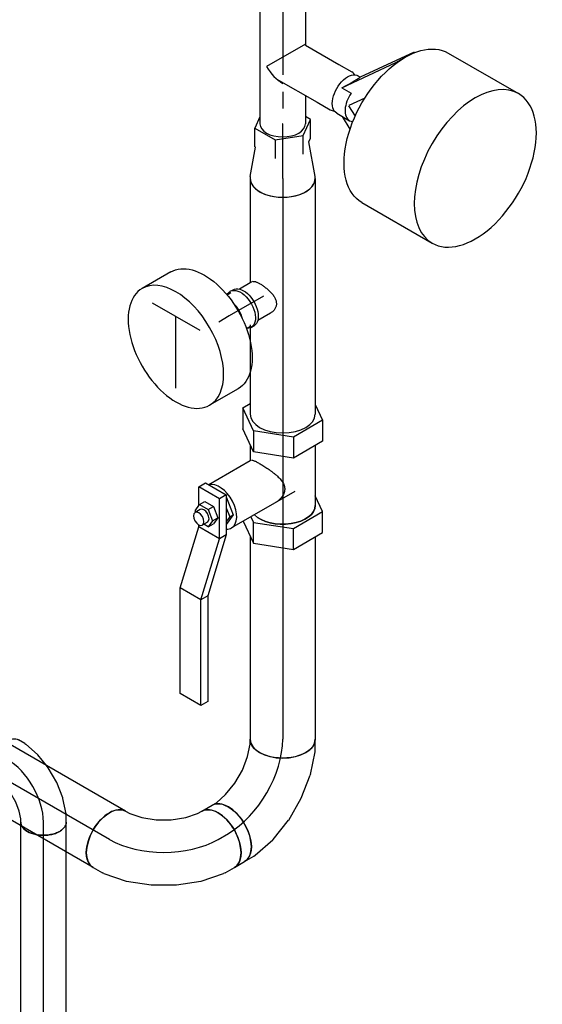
# Model space of a CAD drawing. Extents: x -156717 to 425753, y -51191 to 363295.
# Tile 95 of 256: x 56950 to 57337, y 133198 to 133928. Entities that reach past the tile are written whole.
import ezdxf
from ezdxf.enums import TextEntityAlignment as Align
from ezdxf.lldxf.tags import DXFTag

# ---------------------------------------------------------------- set-up
doc = ezdxf.new("R2010")
doc.units = 0
doc.header["$LTSCALE"] = 50
doc.linetypes.add('CENTER', pattern=[2, 1.25, -0.25, 0.25, -0.25])
doc.linetypes.add('STREEPJES', pattern=[0.1, 0.05, -0.05])
doc.layers.get('0').update_dxf_attribs({"linetype": 'CONTINUOUS'})
for name, color, linetype in [('WL561---_AANVOER_D', 20, 'CONTINUOUS'), ('WL561---_AANVOER_HARTLIJ', 8, 'CONTINUOUS'), ('WL561---_RETOUR_D', 21, 'CONTINUOUS'), ('WL561---_RETOUR_HARTLIJN', 8, 'CONTINUOUS')]:
    doc.layers.add(name, color=color, linetype=linetype)
doc.styles.add('BURO-025', font='ARIAL.TTF', dxfattribs={"height": 125})
tags = doc.linetypes.add('CENTER2', pattern=[28.575, 19.05, -3.175, 3.175, -3.175]).pattern_tags.tags
tags[10:11] = [DXFTag(74, 4), DXFTag(75, 0), DXFTag(340, '0'), DXFTag(46, 1.0), DXFTag(50, 0.0), DXFTag(44, 0.0), DXFTag(45, 0.0)]
tags[8:9] = [DXFTag(74, 4), DXFTag(75, 0), DXFTag(340, '0'), DXFTag(46, 1.0), DXFTag(50, 0.0), DXFTag(44, 0.0), DXFTag(45, 0.0)]
tags[6:7] = [DXFTag(74, 4), DXFTag(75, 0), DXFTag(340, '0'), DXFTag(46, 1.0), DXFTag(50, 0.0), DXFTag(44, 0.0), DXFTag(45, 0.0)]
tags[4:5] = [DXFTag(74, 4), DXFTag(75, 0), DXFTag(340, '0'), DXFTag(46, 1.0), DXFTag(50, 0.0), DXFTag(44, 0.0), DXFTag(45, 0.0)]

# ---------------------------------------------------------------- blocks, each defined once
blk = doc.blocks.new('*U1021')
at = {"color": 0, "ltscale": 10}
for p, q in [((0.51, 49.19, -1994.51), (2.36, 52.38, -1994.51)), ((-5.6, 42.29, -1994.51), (0.51, 49.19, -1994.51)), ((-14, 35.54, -1994.51), (-5.6, 42.29, -1994.51)), ((-33.83, 26, -1994.51), (-23.78, 29.9, -1994.51)), ((-23.78, 29.9, -1994.51), (-14, 35.54, -1994.51)), ((-46.54, 24.15, -1994.51), (-42.86, 24.15, -1994.51)), ((-42.86, 24.15, -1994.51), (-33.83, 26, -1994.51)), ((40.2, 21.33, -1994.51), (44.18, 28.23, -1994.51)), ((27.97, 7.35, -1994.51), (39.49, 20.35, -1994.51)), ((40.2, 21.33, -1994.51), (39.49, 20.35, -1994.51)), ((27.68, 7.08, -1994.51), (27.97, 7.35, -1994.51)), ((13.38, -4.42, -1994.51), (27.68, 7.08, -1994.51)), ((-2.83, -13.78, -1994.51), (13.35, -4.44, -1994.51)), ((-19.97, -20.43, -1994.51), (-2.87, -13.8, -1994.51)), ((-37.37, -24.03, -1994.51), (-20.35, -20.54, -1994.51)), ((-20.35, -20.54, -1994.51), (-19.97, -20.43, -1994.51)), ((-46.54, -24.15, -1994.51), (-38.58, -24.15, -1994.51)), ((-37.37, -24.03, -1994.51), (-38.58, -24.15, -1994.51))]:
    blk.add_line(p, q, dxfattribs=at)
at = {"color": 0, "ltscale": 10, "extrusion": (2.03185e-17, -5.23679e-17, -1)}
for centre, major_axis in [((23.27, 40.31, -1994.51), (-20.91, 12.07)), ((-46.54, 0, -1994.51), (0, -24.15))]:
    blk.add_ellipse(centre, major_axis=major_axis, ratio=0.57735, start_param=0, end_param=3.141593, dxfattribs=at)
at = {"layer": 'WL561---_RETOUR_HARTLIJN', "linetype": 'CENTER2'}
blk.add_ellipse((-23.27, 40.31, -1994.51), major_axis=(49.36, 28.5), ratio=0.57735, start_param=3.926991, end_param=5.497787, dxfattribs=at)
at = {"layer": 'WL561---_RETOUR_D', "color": 2, "style": 'BURO-025'}
blk.add_attdef('POSNR', text='', height=125, dxfattribs=at).set_placement((0, 0), align=Align.MIDDLE)
blk = doc.blocks.new('*U1040')
at = {"color": 0, "ltscale": 10}
for p, q in [((0, 24.15, -1961.6), (8.8, 24.15, -1961.6)), ((0, -24.15, -1961.6), (8.8, -24.15, -1961.6))]:
    blk.add_line(p, q, dxfattribs=at)
blk.add_ellipse((0, 0, -1961.6), major_axis=(0, 24.15), ratio=0.57735, start_param=3.141593, end_param=6.283185, dxfattribs=at)
at = {"color": 0, "ltscale": 10, "extrusion": (-4.90704e-17, 2.83308e-17, -1)}
blk.add_ellipse((8.8, 0, -1961.6), major_axis=(0, 24.15), ratio=0.57735, start_param=0, end_param=3.141593, dxfattribs=at)
at = {"layer": 'WL561---_RETOUR_HARTLIJN', "linetype": 'CENTER2'}
blk.add_line((0, 0, -1961.6), (8.8, 0, -1961.6), dxfattribs=at)
at = {"layer": 'WL561---_RETOUR_D', "color": 2, "style": 'BURO-025'}
blk.add_attdef('POSNR', text='', height=125, dxfattribs=at).set_placement((0, 0), align=Align.MIDDLE)
blk = doc.blocks.new('*U1041')
at = {"color": 0, "ltscale": 10}
for p, q in [((23.26, 24.15, -2078), (173.41, 24.15, -2078)), ((22.74, -24.15, -2078), (173.41, -24.15, -2078))]:
    blk.add_line(p, q, dxfattribs=at)
at = {"color": 0, "ltscale": 10, "extrusion": (1.11022e-16, -5.55112e-17, -1)}
blk.add_ellipse((173.41, 0, -2078), major_axis=(0, 24.15), ratio=0.57735, start_param=0, end_param=3.141593, dxfattribs=at)
at = {"layer": 'WL561---_RETOUR_HARTLIJN', "linetype": 'CENTER2'}
blk.add_line((0, 0, -2078), (173.41, 0, -2078), dxfattribs=at)
at = {"layer": 'WL561---_RETOUR_D', "color": 2, "style": 'BURO-025'}
blk.add_attdef('POSNR', text='', height=125, dxfattribs=at).set_placement((0, 0), align=Align.MIDDLE)
blk = doc.blocks.new('*U1042')
at = {"color": 0, "ltscale": 10}
for p, q in [((0.51, 49.19, -1922.47), (2.36, 52.38, -1922.47)), ((-5.6, 42.29, -1922.47), (0.51, 49.19, -1922.47)), ((-14, 35.54, -1922.47), (-5.6, 42.29, -1922.47)), ((-33.83, 26, -1922.47), (-23.78, 29.9, -1922.47)), ((-23.78, 29.9, -1922.47), (-14, 35.54, -1922.47)), ((-46.54, 24.15, -1922.47), (-42.86, 24.15, -1922.47)), ((-42.86, 24.15, -1922.47), (-33.83, 26, -1922.47)), ((40.2, 21.33, -1922.47), (44.18, 28.23, -1922.47)), ((27.97, 7.35, -1922.47), (39.49, 20.35, -1922.47)), ((39.49, 20.35, -1922.47), (40.2, 21.33, -1922.47)), ((27.97, 7.35, -1922.47), (27.68, 7.08, -1922.47)), ((13.38, -4.42, -1922.47), (27.68, 7.08, -1922.47)), ((-2.83, -13.78, -1922.47), (13.35, -4.44, -1922.47)), ((-19.97, -20.43, -1922.47), (-2.87, -13.8, -1922.47)), ((-37.37, -24.03, -1922.47), (-20.35, -20.54, -1922.47)), ((-19.97, -20.43, -1922.47), (-20.35, -20.54, -1922.47)), ((-46.54, -24.15, -1922.47), (-38.58, -24.15, -1922.47)), ((-38.58, -24.15, -1922.47), (-37.37, -24.03, -1922.47))]:
    blk.add_line(p, q, dxfattribs=at)
for centre, major_axis in [((23.27, 40.31, -1922.47), (20.91, -12.08)), ((-46.54, 0, -1922.47), (0, 24.15))]:
    blk.add_ellipse(centre, major_axis=major_axis, ratio=0.57735, start_param=3.141593, end_param=6.283185, dxfattribs=at)
at = {"layer": 'WL561---_RETOUR_HARTLIJN', "linetype": 'CENTER2'}
blk.add_ellipse((-23.27, 40.31, -1922.47), major_axis=(-49.36, -28.5), ratio=0.57735, start_param=0.785398, end_param=2.356194, dxfattribs=at)
at = {"layer": 'WL561---_RETOUR_D', "color": 2, "style": 'BURO-025'}
blk.add_attdef('POSNR', text='', height=125, dxfattribs=at).set_placement((0, 0), align=Align.MIDDLE)
blk = doc.blocks.new('*U1053')
at = {"color": 8, "linetype": 'STREEPJES', "ltscale": 10}
for p, q in [((-4.25, 28.74, -1716.9), (-0.27, 33.24, -1716.9)), ((-0.27, 33.24, -1716.9), (0.92, 35.3, -1716.9)), ((-16.18, 20.61, -1716.9), (-9.76, 24.32, -1716.9)), ((-9.76, 24.32, -1716.9), (-4.25, 28.74, -1716.9)), ((-31.03, 16.85, -1716.9), (-28.65, 16.85, -1716.9)), ((-28.65, 16.85, -1716.9), (-22.76, 18.05, -1716.9)), ((-22.76, 18.05, -1716.9), (-16.18, 20.61, -1716.9)), ((-1.56, -9.86, -1716.9), (9.32, -3.58, -1716.9)), ((9.35, -3.56, -1716.9), (11, -2.23, -1716.9)), ((-24.82, -16.76, -1716.9), (-13.36, -14.42, -1716.9)), ((-13.36, -14.42, -1716.9), (-13.09, -14.34, -1716.9)), ((-13.09, -14.34, -1716.9), (-1.59, -9.88, -1716.9)), ((-31.03, -16.85, -1716.9), (-25.66, -16.85, -1716.9)), ((-24.82, -16.76, -1716.9), (-25.66, -16.85, -1716.9))]:
    blk.add_line(p, q, dxfattribs=at)
at = {"color": 0, "ltscale": 10}
for p, q in [((27.42, 13.8, -1716.9), (30.11, 18.45, -1716.9)), ((19.17, 4.36, -1716.9), (26.93, 13.11, -1716.9)), ((27.42, 13.8, -1716.9), (26.93, 13.11, -1716.9)), ((11, -2.23, -1716.9), (18.97, 4.17, -1716.9)), ((18.97, 4.17, -1716.9), (19.17, 4.36, -1716.9))]:
    blk.add_line(p, q, dxfattribs=at)
at = {"color": 8, "linetype": 'STREEPJES', "ltscale": 10, "extrusion": (5.55112e-17, 5.55112e-17, -1)}
for centre, major_axis, start_param, end_param in [((15.51, 26.87, -1716.9), (-14.59, 8.42), 0, 2.254579), ((-31.03, 0, -1716.9), (0, -16.85), 2.795128, 3.141593), ((-31.03, 0, -1716.9), (0, -16.85), 0, 1.917261)]:
    blk.add_ellipse(centre, major_axis=major_axis, ratio=0.57735, start_param=start_param, end_param=end_param, dxfattribs=at)
at = {"color": 0, "ltscale": 10, "extrusion": (5.55112e-17, 5.55112e-17, -1)}
for centre, major_axis, start_param, end_param in [((15.51, 26.87, -1716.9), (-14.59, 8.42), 2.254579, 3.141593), ((-31.03, 0, -1716.9), (0, -16.85), 1.917261, 2.795128)]:
    blk.add_ellipse(centre, major_axis=major_axis, ratio=0.57735, start_param=start_param, end_param=end_param, dxfattribs=at)
at = {"layer": 'WL561---_AANVOER_HARTLIJ', "linetype": 'CENTER2'}
blk.add_ellipse((-15.51, 26.87, -1716.9), major_axis=(32.91, 19), ratio=0.57735, start_param=3.926991, end_param=5.497787, dxfattribs=at)
at = {"layer": 'WL561---_AANVOER_D', "color": 2, "style": 'BURO-025'}
blk.add_attdef('POSNR', text='', height=125, dxfattribs=at).set_placement((0, 0), align=Align.MIDDLE)
blk = doc.blocks.new('*U1069')
at = {"color": 0, "ltscale": 10}
for p, q in [((0, 24.15, -1961.6), (682.59, 24.15, -1961.6)), ((0, -24.15, -1961.6), (682.59, -24.15, -1961.6))]:
    blk.add_line(p, q, dxfattribs=at)
blk.add_ellipse((0, 0, -1961.6), major_axis=(0, 24.15), ratio=0.57735, start_param=3.141593, end_param=6.283185, dxfattribs=at)
at = {"color": 0, "ltscale": 10, "extrusion": (-1.38778e-17, -8.01234e-18, -1)}
blk.add_ellipse((682.59, 0, -1961.6), major_axis=(0, 24.15), ratio=0.57735, start_param=0, end_param=3.141593, dxfattribs=at)
at = {"layer": 'WL561---_RETOUR_HARTLIJN', "linetype": 'CENTER2'}
blk.add_line((0, 0, -1961.6), (682.59, 0, -1961.6), dxfattribs=at)
at = {"layer": 'WL561---_RETOUR_D', "color": 2, "style": 'BURO-025'}
blk.add_attdef('POSNR', text='', height=125, dxfattribs=at).set_placement((0, 0), align=Align.MIDDLE)
blk = doc.blocks.new('*U1099')
at = {"color": 0, "ltscale": 10}
for p, q in [((1.75, 13.45, -2205.11), (12.72, 13.45, -2205.11)), ((1.75, -13.45, -2205.11), (3.74, -13.45, -2205.11)), ((3.74, -13.45, -2205.11), (12.72, -13.45, -2205.11))]:
    blk.add_line(p, q, dxfattribs=at)
blk.add_spline([(1.29, -13.38, -2205.11), (0.83, -13.17, -2205.11), (0.35, -12.83, -2205.11), (-0.15, -12.36, -2205.11), (-0.66, -11.76, -2205.11), (-1.19, -11.04, -2205.11), (-1.73, -10.21, -2205.11), (-2.29, -9.27, -2205.11), (-2.85, -8.23, -2205.11), (-3.41, -7.11, -2205.11), (-3.95, -5.92, -2205.11), (-4.48, -4.67, -2205.11), (-4.98, -3.37, -2205.11), (-5.44, -2.04, -2205.11), (-5.84, -0.68, -2205.11), (-6.18, 0.68, -2205.11), (-6.43, 2.04, -2205.11), (-6.6, 3.37, -2205.11), (-6.65, 4.67, -2205.11), (-6.59, 5.92, -2205.11), (-6.4, 7.11, -2205.11), (-6.08, 8.23, -2205.11), (-5.63, 9.27, -2205.11), (-5.04, 10.21, -2205.11), (-4.32, 11.04, -2205.11), (-3.49, 11.76, -2205.11), (-2.56, 12.36, -2205.11), (-1.55, 12.83, -2205.11), (-0.48, 13.17, -2205.11), (0.62, 13.38, -2205.11), (1.75, 13.45, -2205.11)], degree=3, dxfattribs=at)
at = {"layer": 'WL561---_RETOUR_HARTLIJN', "linetype": 'CENTER2'}
blk.add_line((0, 0, -2205.11), (29.36, 0, -2205.11), dxfattribs=at)
at = {"layer": 'WL561---_RETOUR_D', "color": 2, "style": 'BURO-025'}
blk.add_attdef('POSNR', text='', height=125, dxfattribs=at).set_placement((0, 0), align=Align.MIDDLE)
blk = doc.blocks.new('*U1100')
at = {"color": 0, "ltscale": 10}
for p, q in [((-9.8, 15.45, -2225.87), (-12.25, 15.45, -2225.87)), ((-6.41, 14.45, -2225.87), (-9.8, 14.45, -2225.87)), ((-6.41, -14.45, -2225.87), (-9.8, -14.45, -2225.87)), ((-9.8, -15.45, -2225.87), (-12.25, -15.45, -2225.87))]:
    blk.add_line(p, q, dxfattribs=at)
at = {"color": 0, "ltscale": 10, "extrusion": (0, 0, -1)}
for centre, start_param, end_param in [((-12.25, 0, -2225.87), 0, 3.141593), ((-9.8, 0, -2225.87), 0, 3.503353), ((-9.8, 0, -2225.87), 5.921424, 6.280044)]:
    blk.add_ellipse(centre, major_axis=(0, -15.45), ratio=0.57735, start_param=start_param, end_param=end_param, dxfattribs=at)
at = {"color": 0, "ltscale": 10}
blk.add_ellipse((0, 0, -2225.87), major_axis=(0, -14.45), ratio=0.57735, start_param=4.225588, end_param=5.19919, dxfattribs=at)
at = {"layer": 'WL561---_RETOUR_HARTLIJN', "linetype": 'CENTER2'}
blk.add_line((0, 0, -2225.87), (8.98, 0, -2225.87), dxfattribs=at)
at = {"layer": 'WL561---_RETOUR_D', "color": 2, "style": 'BURO-025'}
blk.add_attdef('POSNR', text='', height=125, dxfattribs=at).set_placement((0, 0), align=Align.MIDDLE)
blk = doc.blocks.new('*U1101')
at = {"color": 2, "ltscale": 10}
for p, q in [((12.25, 50, -2232.22), (36.74, 50, -2232.22)), ((52.05, 26.52, -2232.22), (25.52, -19.45, -2232.22)), ((35.72, -37.12, -2232.22), (15.31, -1.77, -2232.22)), ((12.25, -50, -2232.22), (36.74, -50, -2232.22))]:
    blk.add_line(p, q, dxfattribs=at)
at = {"color": 2, "ltscale": 10, "extrusion": (1.48742e-17, 1.1961e-16, -1)}
blk.add_ellipse((12.25, 0, -2232.22), major_axis=(0, -50), ratio=0.57735, start_param=0, end_param=3.141593, dxfattribs=at)
at = {"color": 2, "ltscale": 10}
for start_param, end_param in [(3.141593, 6.283185), (0, 3.141593)]:
    blk.add_ellipse((36.74, 0, -2232.22), major_axis=(0, -50), ratio=0.57735, start_param=start_param, end_param=end_param, dxfattribs=at)
at = {"layer": 'WL561---_RETOUR_D', "color": 2, "style": 'BURO-025', "flags": 1}
for tag in ['TYPE', 'FABR']:
    blk.add_attdef(tag, text='', height=125, dxfattribs=at).set_placement((0, 0), align=Align.MIDDLE)
blk = doc.blocks.new('*U1102')
at = {"color": 0, "ltscale": 10}
for p, q in [((0, 24.15, -2249.47), (-1.45, 24.02, -2249.47)), ((0, 24.15, -2249.47), (174.74, 24.15, -2249.47)), ((-1.45, -24.02, -2249.47), (0, -24.15, -2249.47)), ((0, -24.15, -2249.47), (77.53, -24.15, -2249.47)), ((110.83, -24.15, -2249.47), (120.32, -24.15, -2249.47)), ((143.96, -24.15, -2249.47), (174.74, -24.15, -2249.47))]:
    blk.add_line(p, q, dxfattribs=at)
at = {"color": 8, "linetype": 'STREEPJES', "ltscale": 10}
for p, q in [((108.6, -24.15, -2249.47), (110.83, -24.15, -2249.47)), ((120.32, -24.15, -2249.47), (143.96, -24.15, -2249.47))]:
    blk.add_line(p, q, dxfattribs=at)
at = {"color": 0, "ltscale": 10}
blk.add_ellipse((0, 0, -2249.47), major_axis=(0, 24.15), ratio=0.57735, start_param=3.141593, end_param=6.283185, dxfattribs=at)
at = {"layer": 'WL561---_RETOUR_HARTLIJN', "linetype": 'CENTER2'}
blk.add_line((0, 0, -2249.47), (190.25, 0, -2249.47), dxfattribs=at)
at = {"layer": 'WL561---_RETOUR_D', "color": 2, "style": 'BURO-025'}
blk.add_attdef('POSNR', text='', height=125, dxfattribs=at).set_placement((0, 0), align=Align.MIDDLE)
blk = doc.blocks.new('*U1103')
at = {"color": 0, "ltscale": 10}
for p, q in [((1.45, 24.02, -2249.47), (23.12, 20.1, -2249.47)), ((1.45, -24.02, -2249.47), (27.06, -19.38, -2249.47))]:
    blk.add_line(p, q, dxfattribs=at)
for centre, major_axis, start_param, end_param in [((0, 0, -2249.47), (0, -24.15), 3.037418, 6.38736), ((40.53, 0, -2249.47), (0, -16.85), 3.141593, 6.283185)]:
    blk.add_ellipse(centre, major_axis=major_axis, ratio=0.57735, start_param=start_param, end_param=end_param, dxfattribs=at)
at = {"layer": 'WL561---_RETOUR_HARTLIJN', "linetype": 'CENTER2'}
blk.add_line((0, 0, -2249.47), (40.53, 0, -2249.47), dxfattribs=at)
for centre in [(0, 0, -2249.47), (40.53, 0, -2249.47)]:
    blk.add_circle(centre, 0.075, dxfattribs=at)
at = {"layer": 'WL561---_RETOUR_D', "color": 2, "style": 'BURO-025'}
blk.add_attdef('POSNR', text='', height=125, dxfattribs=at).set_placement((0, 0), align=Align.MIDDLE)
blk = doc.blocks.new('*U1104')
at = {"color": 2, "ltscale": 10}
for p, q in [((-48.86, 24.15, -2096.47), (-37.06, 29.63, -2096.47)), ((-37.06, 29.63, -2096.47), (-21.54, 29.63, -2096.47)), ((-37.06, 29.63, -2096.47), (-24.53, 7.94, -2096.47)), ((-21.54, 29.63, -2096.47), (-9.02, 7.94, -2096.47)), ((30.71, 29.63, -2096.47), (18.91, 24.15, -2096.47)), ((46.23, 29.63, -2096.47), (30.71, 29.63, -2096.47)), ((43.23, 7.94, -2096.47), (30.71, 29.63, -2096.47)), ((58.75, 7.94, -2096.47), (46.23, 29.63, -2096.47)), ((-18.38, 24.15, -2096.47), (26.13, 24.15, -2096.47)), ((-24.53, 7.94, -2096.47), (-29.12, -21.69, -2096.47)), ((-24.53, 7.94, -2096.47), (-9.02, 7.94, -2096.47)), ((-9.02, 7.94, -2096.47), (-13.61, -21.69, -2096.47)), ((15.69, 9.06, -2096.47), (42.78, -37.88, -2096.47)), ((38.65, -21.69, -2096.47), (43.23, 7.94, -2096.47)), ((58.75, 7.94, -2096.47), (43.23, 7.94, -2096.47)), ((54.16, -21.69, -2096.47), (58.75, 7.94, -2096.47)), ((-29.12, -21.69, -2096.47), (-46.23, -29.63, -2096.47)), ((-13.61, -21.69, -2096.47), (-30.71, -29.63, -2096.47)), ((-29.12, -21.69, -2096.47), (-13.61, -21.69, -2096.47)), ((34.54, -23.6, -2096.47), (38.65, -21.69, -2096.47)), ((37.82, -29.28, -2096.47), (54.16, -21.69, -2096.47)), ((54.16, -21.69, -2096.47), (38.65, -21.69, -2096.47)), ((-46.23, -29.63, -2096.47), (-49.39, -24.15, -2096.47)), ((-18.91, -24.15, -2096.47), (-6.97, -24.15, -2096.47)), ((-6.97, -24.15, -2096.47), (10.72, -54.8, -2096.47)), ((-46.23, -29.63, -2096.47), (-30.71, -29.63, -2096.47)), ((9.35, -57.18, -2096.47), (18.22, -41.81, -2096.47)), ((18.22, -41.81, -2096.47), (47.8, -41.81, -2096.47)), ((18.22, -41.81, -2096.47), (21.18, -46.93, -2096.47)), ((19.81, -41.81, -2096.47), (33.01, -36.69, -2096.47)), ((27.89, -41.81, -2096.47), (34.49, -39.25, -2096.47)), ((34.49, -39.25, -2096.47), (33.01, -36.69, -2096.47)), ((33.01, -36.69, -2096.47), (40.3, -41.81, -2096.47)), ((34.49, -39.25, -2096.47), (38.14, -41.81, -2096.47)), ((47.8, -41.81, -2096.47), (50.76, -46.93, -2096.47)), ((47.8, -41.81, -2096.47), (93.18, -55.51, -2096.47)), ((21.18, -46.93, -2096.47), (12.31, -62.3, -2096.47)), ((50.76, -46.93, -2096.47), (21.18, -46.93, -2096.47)), ((26.98, -51.42, -2096.47), (35.23, -48.21, -2096.47)), ((37.45, -52.06, -2096.47), (35.23, -48.21, -2096.47)), ((35.23, -48.21, -2096.47), (39.79, -51.42, -2096.47)), ((50.76, -46.93, -2096.47), (41.89, -62.3, -2096.47)), ((96.14, -60.64, -2096.47), (50.76, -46.93, -2096.47)), ((12.31, -62.3, -2096.47), (9.35, -57.18, -2096.47)), ((23.28, -57.82, -2096.47), (26.98, -51.42, -2096.47)), ((25.5, -61.66, -2096.47), (23.28, -57.82, -2096.47)), ((25.5, -61.66, -2096.47), (29.2, -55.26, -2096.47)), ((29.2, -55.26, -2096.47), (26.98, -51.42, -2096.47)), ((29.2, -55.26, -2096.47), (37.45, -52.06, -2096.47)), ((37.45, -52.06, -2096.47), (42, -55.26, -2096.47)), ((38.46, -55.74, -2096.47), (40.68, -59.59, -2096.47)), ((42, -55.26, -2096.47), (39.79, -51.42, -2096.47)), ((42, -55.26, -2096.47), (40.09, -58.57, -2096.47)), ((93.18, -55.51, -2096.47), (96.14, -60.64, -2096.47)), ((93.18, -55.51, -2096.47), (171.56, -55.51, -2096.47)), ((171.56, -55.51, -2096.47), (174.52, -60.64, -2096.47)), ((26.41, -62.3, -2096.47), (12.31, -62.3, -2096.47)), ((30.05, -64.86, -2096.47), (25.5, -61.66, -2096.47)), ((29.05, -61.18, -2096.47), (31.26, -65.02, -2096.47)), ((30.97, -64.51, -2096.47), (30.05, -64.86, -2096.47)), ((41.89, -62.3, -2096.47), (40.41, -62.3, -2096.47)), ((87.27, -76.01, -2096.47), (41.89, -62.3, -2096.47)), ((96.14, -60.64, -2096.47), (87.27, -76.01, -2096.47)), ((174.52, -60.64, -2096.47), (96.14, -60.64, -2096.47)), ((174.52, -60.64, -2096.47), (165.65, -76.01, -2096.47)), ((165.65, -76.01, -2096.47), (87.27, -76.01, -2096.47))]:
    blk.add_line(p, q, dxfattribs=at)
for centre, major_axis, start_param, end_param in [((-41.64, 0, -2096.47), (0, 24.15), 3.141593, 6.283185), ((26.13, 0, -2096.47), (0, 24.15), 3.659418, 6.283185), ((27.1, -46.93, -2096.47), (-15.69, -9.06), 3.141593, 6.141288), ((27.1, -46.93, -2096.47), (-15.69, -9.06), 2.767711, 3.141593), ((33.75, -58.46, -2096.47), (-4.71, -2.72), 3.141593, 6.283185), ((35.97, -62.3, -2096.47), (-4.71, -2.72), 3.141593, 9.421636)]:
    blk.add_ellipse(centre, major_axis=major_axis, ratio=0.57735, start_param=start_param, end_param=end_param, dxfattribs=at)
at = {"color": 2, "ltscale": 10, "extrusion": (3.69779e-32, -1.66533e-16, -1)}
blk.add_ellipse((26.13, 0, -2096.47), major_axis=(0, 24.15), ratio=0.57735, start_param=0, end_param=2.623767, dxfattribs=at)
at = {"color": 2, "ltscale": 10}
blk.add_spline([(-7.45, -23.13, -2096.47), (-7.44, -22.6, -2096.47), (-7.29, -21.94, -2096.47), (-7.01, -21.15, -2096.47), (-6.61, -20.23, -2096.47), (-6.09, -19.19, -2096.47), (-5.46, -18.02, -2096.47), (-4.74, -16.75, -2096.47), (-3.92, -15.38, -2096.47), (-3.02, -13.93, -2096.47), (-2.04, -12.42, -2096.47), (-0.99, -10.87, -2096.47), (0.12, -9.3, -2096.47), (1.29, -7.72, -2096.47), (2.51, -6.18, -2096.47), (3.76, -4.68, -2096.47), (5.06, -3.28, -2096.47), (6.39, -1.99, -2096.47), (7.76, -0.86, -2096.47), (9.16, 0.09, -2096.47), (10.59, 0.82, -2096.47), (12.05, 1.29, -2096.47), (13.54, 1.5, -2096.47), (15.04, 1.43, -2096.47), (16.54, 1.09, -2096.47), (18.01, 0.48, -2096.47), (19.43, -0.36, -2096.47), (20.77, -1.41, -2096.47), (22, -2.62, -2096.47), (23.1, -3.97, -2096.47), (24.04, -5.42, -2096.47)], degree=3, dxfattribs=at)
at = {"layer": 'WL561---_RETOUR_HARTLIJN', "linetype": 'CENTER'}
blk.add_line((-26.13, 0, -2096.47), (26.13, 0, -2096.47), dxfattribs=at)
at = {"layer": 'WL561---_RETOUR_D', "color": 2, "style": 'BURO-025'}
blk.add_attdef('POSNR', text='', height=125, dxfattribs=at).set_placement((0, 0), align=Align.MIDDLE)
at = {"layer": 'WL561---_RETOUR_D', "color": 2, "style": 'BURO-025', "flags": 1}
for tag in ['TYPE', 'FABR']:
    blk.add_attdef(tag, text='', height=125, dxfattribs=at).set_placement((0, 0), align=Align.MIDDLE)
blk = doc.blocks.new('*U1131')
at = {"color": 0, "ltscale": 10}
for p, q in [((0, 16.85, -1316), (533.2, 16.85, -1316)), ((0, -16.85, -1316), (513.75, -16.85, -1316))]:
    blk.add_line(p, q, dxfattribs=at)
at = {"color": 8, "linetype": 'STREEPJES', "ltscale": 10}
for p, q in [((533.2, 16.85, -1316), (535.93, 16.85, -1316)), ((513.75, -16.85, -1316), (535.93, -16.85, -1316))]:
    blk.add_line(p, q, dxfattribs=at)
at = {"color": 0, "ltscale": 10, "extrusion": (5.55112e-17, 5.55112e-17, -1)}
blk.add_ellipse((0, 0, -1316), major_axis=(0, -16.85), ratio=0.57735, start_param=0, end_param=3.141593, dxfattribs=at)
at = {"color": 0, "ltscale": 10}
blk.add_ellipse((535.93, 0, -1316), major_axis=(0, -16.85), ratio=0.57735, start_param=3.488058, end_param=4.365924, dxfattribs=at)
at = {"color": 8, "linetype": 'STREEPJES', "ltscale": 10}
for start_param, end_param in [(3.141593, 3.488058), (4.365924, 6.283185)]:
    blk.add_ellipse((535.93, 0, -1316), major_axis=(0, -16.85), ratio=0.57735, start_param=start_param, end_param=end_param, dxfattribs=at)
at = {"layer": 'WL561---_AANVOER_HARTLIJ', "linetype": 'CENTER2'}
blk.add_line((0, 0, -1316), (535.93, 0, -1316), dxfattribs=at)
at = {"layer": 'WL561---_AANVOER_D', "color": 2, "style": 'BURO-025'}
blk.add_attdef('POSNR', text='', height=125, dxfattribs=at).set_placement((0, 0), align=Align.MIDDLE)
blk = doc.blocks.new('*U1132')
at = {"color": 2, "ltscale": 10}
for p, q in [((-13.86, 8, -2352.32), (-19.33, -1.48, -2352.32)), ((-16.11, 4.1, -2352.32), (-25.67, -1.8, -2352.32)), ((5.08, 4.28, -2352.32), (1.06, -2.69, -2352.32)), ((5.08, 4.28, -2352.32), (23.72, -35.85, -2352.32)), ((-19.33, -1.48, -2352.32), (-20.05, -3.87, -2352.32)), ((-8.32, -0.77, -2352.32), (-16.07, -5.56, -2352.32)), ((-2.7, -12.71, -2352.32), (-8.12, -1.04, -2352.32)), ((-80.04, -10.64, -2352.32), (-110.13, -62.75, -2352.32)), ((31.56, -49.43, -2352.32), (12.92, -9.3, -2352.32)), ((13.86, -8, -2352.32), (13.01, -9.47, -2352.32)), ((23.72, -35.85, -2352.32), (31.56, -49.43, -2352.32)), ((30.81, -74.64, -2352.32), (0.72, -126.75, -2352.32))]:
    blk.add_line(p, q, dxfattribs=at)
at = {"color": 2, "ltscale": 10, "extrusion": (3.08149e-32, 1.11022e-16, -1)}
for centre, major_axis in [((0, 0, -2352.32), (-13.86, 8)), ((-24.62, -42.64, -2352.32), (-55.43, 32))]:
    blk.add_ellipse(centre, major_axis=major_axis, ratio=0.57735, start_param=0, end_param=3.141593, dxfattribs=at)
at = {"color": 2, "ltscale": 10}
for centre, major_axis, ratio, start_param, end_param in [((-5.47, -9.48, -2352.32), (-13.86, 8), 0.57735, 4.570492, 6.283185), ((4.34, 7.52, -2352.32), (8.72, -16.89), 0.044387, 4.882764, 6.169766), ((-54.71, -94.75, -2352.32), (-55.43, 32), 0.57735, 3.141593, 6.283185), ((-54.71, -94.75, -2352.32), (-55.43, 32), 0.57735, 0, 3.141593)]:
    blk.add_ellipse(centre, major_axis=major_axis, ratio=ratio, start_param=start_param, end_param=end_param, dxfattribs=at)
at = {"layer": 'WL561---_RETOUR_D', "color": 2, "style": 'BURO-025'}
blk.add_attdef('POSNR', text='', height=125, dxfattribs=at).set_placement((0, 0), align=Align.MIDDLE)
at = {"layer": 'WL561---_RETOUR_D', "color": 2, "style": 'BURO-025', "flags": 1}
for tag in ['TYPE', 'FABR']:
    blk.add_attdef(tag, text='', height=125, dxfattribs=at).set_placement((0, 0), align=Align.MIDDLE)
blk = doc.blocks.new('*U1133')
at = {"color": 2, "ltscale": 10}
for p, q in [((5.42, 41.75, -2313.06), (10.98, 51.36, -2313.06)), ((-8.95, 16.85, -2313.06), (5.42, 41.75, -2313.06)), ((33.44, 25.57, -2313.06), (38.99, 35.19, -2313.06)), ((15.95, -4.72, -2313.06), (33.44, 25.57, -2313.06)), ((-66.81, 20.1, -2313.06), (-66.48, 20.67, -2313.06)), ((-66.48, 20.67, -2313.06), (-52.6, 20.67, -2313.06)), ((-66.48, 20.67, -2313.06), (-64.22, 19.63, -2313.06)), ((-54.54, 15.13, -2313.06), (-40.66, 15.13, -2313.06)), ((-52.6, 20.67, -2313.06), (-40.66, 15.13, -2313.06)), ((-44.36, 16.85, -2313.06), (-9.73, 16.85, -2313.06)), ((-40.66, 15.13, -2313.06), (-37.46, -5.54, -2313.06)), ((-9.73, 16.85, -2313.06), (6.88, -11.91, -2313.06)), ((-9.73, 16.85, -2313.06), (-8.95, 16.85, -2313.06)), ((28.41, 16.85, -2313.06), (49.4, 16.85, -2313.06)), ((46.2, 20.67, -2313.06), (43.99, 16.85, -2313.06)), ((60.08, 20.67, -2313.06), (46.2, 20.67, -2313.06)), ((58.14, 15.13, -2313.06), (46.2, 20.67, -2313.06)), ((72.02, 15.13, -2313.06), (58.14, 15.13, -2313.06)), ((61.33, -5.54, -2313.06), (58.14, 15.13, -2313.06)), ((62.87, 19.38, -2313.06), (60.08, 20.67, -2313.06)), ((-51.34, -5.54, -2313.06), (-37.46, -5.54, -2313.06)), ((-37.46, -5.54, -2313.06), (-46.2, -20.67, -2313.06)), ((52.6, -20.67, -2313.06), (61.33, -5.54, -2313.06)), ((61.33, -5.54, -2313.06), (75.21, -5.54, -2313.06)), ((-60.08, -20.67, -2313.06), (-62.87, -19.38, -2313.06)), ((-58.92, -18.67, -2313.06), (-60.08, -20.67, -2313.06)), ((-46.2, -20.67, -2313.06), (-60.08, -20.67, -2313.06)), ((-43.99, -16.85, -2313.06), (49.4, -16.85, -2313.06)), ((44.36, -16.85, -2313.06), (52.6, -20.67, -2313.06)), ((66.48, -20.67, -2313.06), (52.6, -20.67, -2313.06)), ((66.48, -20.67, -2313.06), (66.81, -20.1, -2313.06))]:
    blk.add_line(p, q, dxfattribs=at)
for centre, major_axis, start_param, end_param in [((24.98, 43.27, -2313.06), (14.01, -8.09), 2.820659, 3.141593), ((24.98, 43.27, -2313.06), (14.01, -8.09), 0, 0.320934), ((49.4, 0, -2313.06), (0, 16.85), 3.141593, 6.283185), ((0, 0, -2313.06), (-20.64, -11.91), 1.570796, 2.356194)]:
    blk.add_ellipse(centre, major_axis=major_axis, ratio=0.57735, start_param=start_param, end_param=end_param, dxfattribs=at)
at = {"layer": 'WL561---_RETOUR_HARTLIJN', "linetype": 'CENTER'}
blk.add_line((-49.4, 0, -2313.06), (49.4, 0, -2313.06), dxfattribs=at)
at = {"layer": 'WL561---_RETOUR_D', "color": 2, "style": 'BURO-025'}
blk.add_attdef('POSNR', text='', height=125, dxfattribs=at).set_placement((0, 0), align=Align.MIDDLE)
at = {"layer": 'WL561---_RETOUR_D', "color": 2, "style": 'BURO-025', "flags": 1}
for tag in ['TYPE', 'FABR']:
    blk.add_attdef(tag, text='', height=125, dxfattribs=at).set_placement((0, 0), align=Align.MIDDLE)

msp = doc.modelspace()

# ---------------------------------------------------------------- block references
at = {"layer": 'WL561---_AANVOER_D', "rotation": 90}
for name, p in [('*U1053', (56967.17041, 133363.96368, 1716.89581)), ('*U1131', (56967.17041, 132797.00704, 1315.99692))]:
    msp.add_blockref(name, p, dxfattribs=at)
at = {"layer": 'WL561---_RETOUR_D'}
for name, p, rotation in [('*U1133', (57144.53787, 133900.22964, 2313.06418), 270), ('*U1132', (57192.62113, 133872.46875, 2352.324), 90), ('*U1103', (57144.53787, 133810.3007, 2249.47482), 90), ('*U1102', (57144.53787, 133810.3007, 2249.47482), 270), ('*U1101', (57097.15407, 133703.82187, 2232.21598), 210.0000000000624), ('*U1099', (57130.35478, 133722.99031, 2205.10771), 210.0000000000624), ('*U1100', (57104.93225, 133708.3126, 2225.86513), 210.0000000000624), ('*U1069', (57016.00275, 133320.17567, 1961.59993), 149.9999999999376), ('*U1104', (57144.53787, 133593.92027, 2096.47075), 270), ('*U1041', (57144.53787, 133567.79238, 2077.99554), 270), ('*U1042', (57144.53787, 133347.84516, 1922.46937), 30.00000000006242), ('*U1021', (57056.30784, 133296.90552, 1994.50889), 329.9999999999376), ('*U1040', (57096.61292, 133320.17567, 1961.59993), 30.00000000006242)]:
    msp.add_blockref(name, p, dxfattribs=dict(at, rotation=rotation))

doc.saveas('drawing.dxf')
